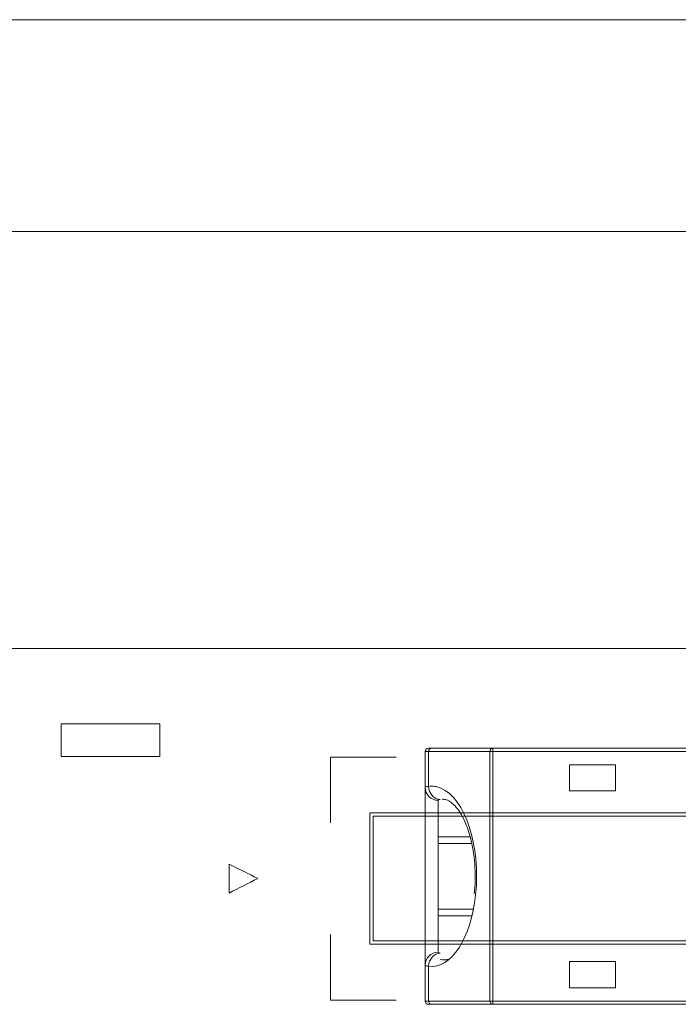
# Model space of a CAD drawing. Header units: inches. Extents: x -36 to 647, y 177 to 609.
# Tile 84 of 256: x 21 to 31, y 565 to 580. Entities that reach past the tile are written whole.
import ezdxf

# ---------------------------------------------------------------- set-up
doc = ezdxf.new("R2010")
doc.units = ezdxf.units.IN
doc.header["$MEASUREMENT"] = 0
doc.layers.add('1', color=7, linetype='Continuous')

# ---------------------------------------------------------------- blocks, each defined once
blk = doc.blocks.new('block 3')
at = {"layer": '1', "color": 8, "lineweight": 18, "true_color": 0x808080}
blk.add_lwpolyline([(552.022, 577.162), (-20.677, 577.162)], dxfattribs=at)
blk = doc.blocks.new('block 20')
at = {"layer": '1', "color": 155, "lineweight": 18, "true_color": 0x4c7299}
blk.add_lwpolyline([(27.841, 566.069), (27.919, 566.069)], dxfattribs=at)
blk = doc.blocks.new('block 817')
at = {"layer": '1', "color": 155, "lineweight": 18, "true_color": 0x4c7299}
blk.add_lwpolyline([(10.051, 570.812), (141.615, 570.812)], dxfattribs=at)
blk = doc.blocks.new('block 1003')
at = {"layer": '1', "color": 155, "lineweight": 18, "true_color": 0x4c7299}
blk.add_lwpolyline([(28.301, 566.842), (27.765, 566.842)], dxfattribs=at)
blk = doc.blocks.new('block 1004')
at = {"layer": '1', "color": 155, "lineweight": 18, "true_color": 0x4c7299}
blk.add_lwpolyline([(27.765, 567.842), (28.273, 567.842)], dxfattribs=at)
blk = doc.blocks.new('block 1432')
at = {"layer": '1', "color": 155, "lineweight": 13, "true_color": 0x4c7299}
blk.add_lwpolyline([(28.596, 569.242), (28.596, 569.292)], dxfattribs=at)
blk = doc.blocks.new('block 1433')
at = {"layer": '1', "color": 155, "lineweight": 18, "true_color": 0x4c7299}
blk.add_lwpolyline([(28.596, 569.292), (32.035, 569.292)], dxfattribs=at)
blk = doc.blocks.new('block 1434')
at = {"layer": '1', "color": 155, "lineweight": 18, "true_color": 0x4c7299}
blk.add_lwpolyline([(32.035, 565.392), (28.596, 565.392)], dxfattribs=at)
blk = doc.blocks.new('block 1435')
at = {"layer": '1', "color": 155, "lineweight": 13, "true_color": 0x4c7299}
blk.add_lwpolyline([(28.596, 565.392), (28.596, 565.442)], dxfattribs=at)
blk = doc.blocks.new('block 1460')
at = {"layer": '1', "color": 155, "lineweight": 18, "true_color": 0x4c7299}
blk.add_lwpolyline([(30.465, 565.642), (30.465, 566.042)], dxfattribs=at)
blk = doc.blocks.new('block 1461')
at = {"layer": '1', "color": 155, "lineweight": 18, "true_color": 0x4c7299}
blk.add_lwpolyline([(30.465, 566.042), (29.765, 566.042)], dxfattribs=at)
blk = doc.blocks.new('block 1462')
at = {"layer": '1', "color": 155, "lineweight": 18, "true_color": 0x4c7299}
blk.add_lwpolyline([(29.765, 566.042), (29.765, 565.642)], dxfattribs=at)
blk = doc.blocks.new('block 1463')
at = {"layer": '1', "color": 155, "lineweight": 18, "true_color": 0x4c7299}
blk.add_lwpolyline([(29.765, 565.642), (30.465, 565.642)], dxfattribs=at)
blk = doc.blocks.new('block 1465')
at = {"layer": '1', "color": 155, "lineweight": 13, "true_color": 0x4c7299}
blk.add_lwpolyline([(28.596, 565.442), (32.065, 565.442)], dxfattribs=at)
blk = doc.blocks.new('block 1466')
at = {"layer": '1', "color": 155, "lineweight": 13, "true_color": 0x4c7299}
blk.add_lwpolyline([(28.596, 569.242), (28.596, 565.442)], dxfattribs=at)
blk = doc.blocks.new('block 1467')
at = {"layer": '1', "color": 155, "lineweight": 13, "true_color": 0x4c7299}
blk.add_lwpolyline([(32.065, 569.242), (28.596, 569.242)], dxfattribs=at)
blk = doc.blocks.new('block 1469')
at = {"layer": '1', "color": 155, "lineweight": 18, "true_color": 0x4c7299}
blk.add_lwpolyline([(30.465, 568.642), (30.465, 569.042)], dxfattribs=at)
blk = doc.blocks.new('block 1470')
at = {"layer": '1', "color": 155, "lineweight": 18, "true_color": 0x4c7299}
blk.add_lwpolyline([(30.465, 569.042), (29.765, 569.042)], dxfattribs=at)
blk = doc.blocks.new('block 1471')
at = {"layer": '1', "color": 155, "lineweight": 18, "true_color": 0x4c7299}
blk.add_lwpolyline([(29.765, 569.042), (29.765, 568.642)], dxfattribs=at)
blk = doc.blocks.new('block 1472')
at = {"layer": '1', "color": 155, "lineweight": 18, "true_color": 0x4c7299}
blk.add_lwpolyline([(29.765, 568.642), (30.465, 568.642)], dxfattribs=at)
blk = doc.blocks.new('block 1481')
at = {"layer": '1', "color": 155, "lineweight": 13, "true_color": 0x4c7299}
blk.add_lwpolyline([(28.551, 565.442), (28.551, 569.242)], dxfattribs=at)
blk = doc.blocks.new('block 1486')
at = {"layer": '1', "color": 155, "lineweight": 13, "true_color": 0x4c7299}
blk.add_lwpolyline([(28.551, 565.442), (28.596, 565.442)], dxfattribs=at)
blk = doc.blocks.new('block 1487')
at = {"layer": '1', "color": 155, "lineweight": 13, "true_color": 0x4c7299}
blk.add_lwpolyline([(28.596, 569.242), (28.551, 569.242)], dxfattribs=at)
blk = doc.blocks.new('block 1488')
at = {"layer": '1', "color": 155, "lineweight": 18, "true_color": 0x4c7299}
blk.add_lwpolyline([(28.596, 565.392), (27.662, 565.392)], dxfattribs=at)
blk = doc.blocks.new('block 1489')
at = {"layer": '1', "color": 155, "lineweight": 13, "true_color": 0x4c7299}
blk.add_lwpolyline([(27.618, 565.442), (28.551, 565.442)], dxfattribs=at)
blk = doc.blocks.new('block 1490')
at = {"layer": '1', "color": 155, "lineweight": 13, "true_color": 0x4c7299}
blk.add_lwpolyline([(27.618, 565.972), (27.618, 565.442)], dxfattribs=at)
blk = doc.blocks.new('block 1491')
at = {"layer": '1', "color": 155, "lineweight": 13, "true_color": 0x4c7299}
blk.add_lwpolyline([(27.618, 569.242), (27.618, 568.711)], dxfattribs=at)
blk = doc.blocks.new('block 1492')
at = {"layer": '1', "color": 155, "lineweight": 18, "true_color": 0x4c7299}
blk.add_lwpolyline([(27.662, 569.292), (28.596, 569.292)], dxfattribs=at)
blk = doc.blocks.new('block 1493')
at = {"layer": '1', "color": 155, "lineweight": 13, "true_color": 0x4c7299}
blk.add_lwpolyline([(28.551, 569.242), (27.618, 569.242)], dxfattribs=at)
blk = doc.blocks.new('block 1515')
at = {"layer": '1', "color": 155, "lineweight": 18, "true_color": 0x4c7299}
blk.add_lwpolyline([(28.246, 567.942), (27.765, 567.942)], dxfattribs=at)
blk = doc.blocks.new('block 1516')
at = {"layer": '1', "color": 155, "lineweight": 13, "true_color": 0x4c7299}
blk.add_lwpolyline([(27.765, 568.499), (27.765, 567.942)], dxfattribs=at)
blk = doc.blocks.new('block 1517')
at = {"layer": '1', "color": 155, "lineweight": 13, "true_color": 0x4c7299}
blk.add_lwpolyline([(27.765, 566.742), (27.765, 566.185)], dxfattribs=at)
blk = doc.blocks.new('block 1518')
at = {"layer": '1', "color": 155, "lineweight": 18, "true_color": 0x4c7299}
blk.add_lwpolyline([(27.765, 566.742), (28.28, 566.742)], dxfattribs=at)
blk = doc.blocks.new('block 1534')
at = {"layer": '1', "color": 155, "lineweight": 13, "true_color": 0x4c7299}
blk.add_lwpolyline([(27.618, 569.242), (27.565, 569.242)], dxfattribs=at)
blk = doc.blocks.new('block 1535')
at = {"layer": '1', "color": 155, "lineweight": 18, "true_color": 0x4c7299}
blk.add_lwpolyline([(27.565, 568.696), (27.565, 569.242)], dxfattribs=at)
blk = doc.blocks.new('block 1536')
at = {"layer": '1', "color": 155, "lineweight": 13, "true_color": 0x4c7299}
blk.add_lwpolyline([(27.565, 565.442), (27.618, 565.442)], dxfattribs=at)
blk = doc.blocks.new('block 1537')
at = {"layer": '1', "color": 155, "lineweight": 18, "true_color": 0x4c7299}
blk.add_lwpolyline([(27.662, 565.392), (27.615, 565.392)], dxfattribs=at)
blk = doc.blocks.new('block 1538')
at = {"layer": '1', "color": 155, "lineweight": 18, "true_color": 0x4c7299}
blk.add_lwpolyline([(27.565, 565.442), (27.565, 565.988)], dxfattribs=at)
blk = doc.blocks.new('block 1539')
at = {"layer": '1', "color": 155, "lineweight": 18, "true_color": 0x4c7299}
blk.add_lwpolyline([(27.615, 569.292), (27.662, 569.292)], dxfattribs=at)
blk = doc.blocks.new('block 1542')
at = {"layer": '1', "color": 155, "lineweight": 18, "true_color": 0x4c7299}
blk.add_lwpolyline([(27.765, 567.942), (27.765, 566.742)], dxfattribs=at)
blk = doc.blocks.new('block 1543')
at = {"layer": '1', "color": 155, "lineweight": 18, "true_color": 0x4c7299}
blk.add_lwpolyline([(27.565, 565.988), (27.565, 568.696)], dxfattribs=at)
blk = doc.blocks.new('block 1997')
at = {"layer": '1', "color": 18, "lineweight": 13, "true_color": 0x4c0000}
blk.add_lwpolyline([(10.051, 570.812), (141.615, 570.812)], dxfattribs=at)
blk = doc.blocks.new('block 1998')
at = {"layer": '1', "color": 18, "lineweight": 13, "true_color": 0x4c0000}
blk.add_lwpolyline([(10.051, 570.812), (141.615, 570.812)], dxfattribs=at)
blk = doc.blocks.new('block 6239')
at = {"layer": '1', "color": 155, "lineweight": 18, "true_color": 0x4c7299}
blk.add_open_spline([(27.565, 565.442), (27.565, 565.414), (27.587, 565.392), (27.615, 565.392)], degree=3, dxfattribs=at)
blk = doc.blocks.new('block 6240')
at = {"layer": '1', "color": 155, "lineweight": 18, "true_color": 0x4c7299}
blk.add_open_spline([(27.615, 569.292), (27.587, 569.292), (27.565, 569.269), (27.565, 569.242)], degree=3, dxfattribs=at)
blk = doc.blocks.new('block 6394')
at = {"layer": '1', "color": 155, "lineweight": 13, "true_color": 0x4c7299}
blk.add_open_spline([(28.551, 565.442), (28.551, 565.414), (28.571, 565.392), (28.596, 565.392)], degree=3, dxfattribs=at)
blk = doc.blocks.new('block 6395')
at = {"layer": '1', "color": 155, "lineweight": 13, "true_color": 0x4c7299}
blk.add_open_spline([(28.596, 569.292), (28.571, 569.292), (28.551, 569.269), (28.551, 569.242)], degree=3, dxfattribs=at)
blk = doc.blocks.new('block 6396')
at = {"layer": '1', "color": 155, "lineweight": 13, "true_color": 0x4c7299}
blk.add_open_spline([(27.618, 565.442), (27.618, 565.414), (27.638, 565.392), (27.662, 565.392)], degree=3, dxfattribs=at)
blk = doc.blocks.new('block 6397')
at = {"layer": '1', "color": 155, "lineweight": 13, "true_color": 0x4c7299}
blk.add_open_spline([(28.334, 567.061), (28.412, 567.803), (28.174, 568.53), (27.803, 568.685), (27.742, 568.711), (27.68, 568.72), (27.618, 568.711)], degree=3, knots=[0, 0, 0, 0, 1, 1, 1, 2, 2, 2, 2], dxfattribs=at)
blk = doc.blocks.new('block 6398')
at = {"layer": '1', "color": 155, "lineweight": 18, "true_color": 0x4c7299}
blk.add_open_spline([(27.618, 565.972), (27.959, 565.928), (28.264, 566.392), (28.334, 567.061)], degree=3, dxfattribs=at)
blk = doc.blocks.new('block 6399')
at = {"layer": '1', "color": 155, "lineweight": 13, "true_color": 0x4c7299}
blk.add_open_spline([(27.662, 569.292), (27.638, 569.292), (27.618, 569.269), (27.618, 569.242)], degree=3, dxfattribs=at)
blk = doc.blocks.new('block 6400')
at = {"layer": '1', "color": 155, "lineweight": 18, "true_color": 0x4c7299}
blk.add_open_spline([(27.796, 566.172), (27.7, 566.169), (27.62, 566.08), (27.618, 565.972)], degree=3, dxfattribs=at)
blk = doc.blocks.new('block 6401')
at = {"layer": '1', "color": 155, "lineweight": 13, "true_color": 0x4c7299}
blk.add_open_spline([(27.618, 568.711), (27.62, 568.603), (27.7, 568.515), (27.796, 568.512)], degree=3, dxfattribs=at)
blk = doc.blocks.new('block 6402')
at = {"layer": '1', "color": 155, "lineweight": 18, "true_color": 0x4c7299}
blk.add_open_spline([(27.796, 566.072), (27.842, 566.067), (27.888, 566.069), (27.933, 566.081)], degree=3, dxfattribs=at)
blk = doc.blocks.new('block 6403')
at = {"layer": '1', "color": 155, "lineweight": 13, "true_color": 0x4c7299}
blk.add_open_spline([(27.765, 566.185), (27.654, 566.185), (27.565, 566.097), (27.565, 565.988)], degree=3, dxfattribs=at)
blk = doc.blocks.new('block 6404')
at = {"layer": '1', "color": 155, "lineweight": 13, "true_color": 0x4c7299}
blk.add_open_spline([(27.565, 568.696), (27.565, 568.587), (27.654, 568.499), (27.765, 568.499)], degree=3, dxfattribs=at)
blk = doc.blocks.new('block 6703')
at = {"layer": '1', "color": 155, "lineweight": 18, "true_color": 0x4c7299}
blk.add_open_spline([(27.822, 568.513), (27.838, 568.517), (27.856, 568.515), (27.876, 568.51), (27.912, 568.501), (27.955, 568.479), (28.004, 568.431), (28.05, 568.385), (28.101, 568.315), (28.147, 568.224), (28.194, 568.131), (28.235, 568.016), (28.267, 567.884), (28.296, 567.758), (28.316, 567.617), (28.324, 567.476), (28.331, 567.344), (28.327, 567.212), (28.313, 567.075)], degree=3, knots=[0, 0, 0, 0, 1, 1, 1, 2, 2, 2, 3, 3, 3, 4, 4, 4, 5, 5, 5, 6, 6, 6, 6], dxfattribs=at)
blk = doc.blocks.new('block 6732')
at = {"layer": '1', "color": 155, "lineweight": 13, "true_color": 0x4c7299}
blk.add_open_spline([(27.796, 568.512), (27.791, 568.511), (27.785, 568.51), (27.781, 568.509), (27.77, 568.507), (27.765, 568.503), (27.765, 568.499)], degree=3, knots=[0, 0, 0, 0, 1, 1, 1, 2, 2, 2, 2], dxfattribs=at)
blk = doc.blocks.new('block 6733')
at = {"layer": '1', "color": 155, "lineweight": 13, "true_color": 0x4c7299}
blk.add_open_spline([(27.765, 566.185), (27.765, 566.183), (27.766, 566.181), (27.767, 566.18), (27.772, 566.176), (27.782, 566.173), (27.796, 566.172)], degree=3, knots=[0, 0, 0, 0, 1, 1, 1, 2, 2, 2, 2], dxfattribs=at)
blk = doc.blocks.new('block 6734')
at = {"layer": '1', "color": 155, "lineweight": 13, "true_color": 0x4c7299}
blk.add_open_spline([(27.618, 565.972), (27.593, 565.974), (27.576, 565.977), (27.569, 565.982), (27.566, 565.984), (27.565, 565.986), (27.565, 565.988)], degree=3, knots=[0, 0, 0, 0, 1, 1, 1, 2, 2, 2, 2], dxfattribs=at)
blk = doc.blocks.new('block 6735')
at = {"layer": '1', "color": 155, "lineweight": 13, "true_color": 0x4c7299}
blk.add_open_spline([(27.565, 568.696), (27.565, 568.701), (27.574, 568.706), (27.592, 568.709), (27.599, 568.71), (27.608, 568.711), (27.618, 568.711)], degree=3, knots=[0, 0, 0, 0, 1, 1, 1, 2, 2, 2, 2], dxfattribs=at)
blk = doc.blocks.new('block 6740')
at = {"layer": '1', "color": 18, "lineweight": 13, "true_color": 0x4c0000}
blk.add_lwpolyline([(18.412, 570.812), (37.114, 570.812), (111.924, 570.812), (130.626, 570.812), (139.977, 570.812)], dxfattribs=at)
blk = doc.blocks.new('block 7124')
at = {"layer": '1', "color": 18, "lineweight": 13, "true_color": 0x4c0000}
blk.add_lwpolyline([(18.412, 570.812), (37.114, 570.812), (111.924, 570.812), (130.626, 570.812), (139.977, 570.812)], dxfattribs=at)
blk = doc.blocks.new('block 7410')
at = {"layer": '1', "color": 18, "lineweight": 13, "true_color": 0x4c0000}
blk.add_open_spline([(27.123, 565.457), (26.79, 565.457), (26.457, 565.457), (26.123, 565.457), (26.123, 565.791), (26.123, 566.124), (26.123, 566.457)], degree=3, knots=[0, 0, 0, 0, 1, 1, 1, 2, 2, 2, 2], dxfattribs=at)
blk = doc.blocks.new('block 7514')
at = {"layer": '1', "color": 18, "lineweight": 13, "true_color": 0x4c0000}
blk.add_open_spline([(22.022, 569.664), (22.022, 569.497), (22.022, 569.33), (22.022, 569.164), (22.522, 569.164), (23.022, 569.164), (23.522, 569.164), (23.522, 569.33), (23.522, 569.497), (23.522, 569.664), (23.022, 569.664), (22.522, 569.664), (22.022, 569.664)], degree=3, knots=[0, 0, 0, 0, 1, 1, 1, 2, 2, 2, 3, 3, 3, 4, 4, 4, 4], dxfattribs=at)
blk = doc.blocks.new('block 7515')
at = {"layer": '1', "color": 18, "lineweight": 13, "true_color": 0x4c0000}
blk.add_open_spline([(32.773, 566.357), (30.773, 566.357), (28.773, 566.357), (26.773, 566.357), (26.773, 566.991), (26.773, 567.624), (26.773, 568.257), (28.773, 568.257), (30.773, 568.257), (32.773, 568.257), (32.773, 567.624), (32.773, 566.991), (32.773, 566.357)], degree=3, knots=[0, 0, 0, 0, 1, 1, 1, 2, 2, 2, 3, 3, 3, 4, 4, 4, 4], dxfattribs=at)
blk = doc.blocks.new('block 7517')
at = {"layer": '1', "color": 18, "lineweight": 13, "true_color": 0x4c0000}
blk.add_open_spline([(32.823, 566.307), (30.79, 566.307), (28.757, 566.307), (26.723, 566.307), (26.723, 566.974), (26.723, 567.641), (26.723, 568.307), (28.757, 568.307), (30.79, 568.307), (32.823, 568.307), (32.823, 567.641), (32.823, 566.974), (32.823, 566.307)], degree=3, knots=[0, 0, 0, 0, 1, 1, 1, 2, 2, 2, 3, 3, 3, 4, 4, 4, 4], dxfattribs=at)
blk = doc.blocks.new('block 7520')
at = {"layer": '1', "color": 18, "lineweight": 13, "true_color": 0x4c0000}
blk.add_open_spline([(26.123, 568.157), (26.123, 568.491), (26.123, 568.824), (26.123, 569.157), (26.457, 569.157), (26.79, 569.157), (27.123, 569.157)], degree=3, knots=[0, 0, 0, 0, 1, 1, 1, 2, 2, 2, 2], dxfattribs=at)
blk = doc.blocks.new('block 7522')
at = {"layer": '1', "color": 18, "lineweight": 13, "true_color": 0x4c0000}
blk.add_open_spline([(24.578, 567.527), (24.578, 567.381), (24.578, 567.234), (24.578, 567.087), (24.725, 567.161), (24.871, 567.235), (25.018, 567.308), (24.871, 567.381), (24.725, 567.454), (24.578, 567.527)], degree=3, knots=[0, 0, 0, 0, 1, 1, 1, 2, 2, 2, 3, 3, 3, 3], dxfattribs=at)
blk = doc.blocks.new('block 9989')
at = {"layer": '1', "color": 35, "lineweight": 13, "true_color": 0x99724c}
blk.add_lwpolyline([(7.801, 580.39), (143.865, 580.39)], dxfattribs=at)

msp = doc.modelspace()

# ---------------------------------------------------------------- block references
at = {"layer": '1'}
for name in ['block 9989', 'block 3', 'block 6740', 'block 7124', 'block 817', 'block 1997', 'block 1998', 'block 7514', 'block 6240', 'block 1534', 'block 1535', 'block 1539', 'block 6399', 'block 1491', 'block 1493', 'block 1492', 'block 6395', 'block 1481', 'block 1487', 'block 1432', 'block 1433', 'block 1466', 'block 1467', 'block 7520', 'block 1470', 'block 1471', 'block 1469', 'block 6397', 'block 6735', 'block 1543', 'block 6404', 'block 6401', 'block 1472', 'block 6732', 'block 1516', 'block 6703', 'block 7517', 'block 7515', 'block 1515', 'block 1542', 'block 1004', 'block 7522', 'block 6398', 'block 1003', 'block 1517', 'block 1518', 'block 7410', 'block 6403', 'block 6400', 'block 6733', 'block 6402', 'block 20', 'block 1461', 'block 1462', 'block 1460', 'block 1538', 'block 6734', 'block 1490', 'block 1463', 'block 1536', 'block 6239', 'block 1489', 'block 6396', 'block 1486', 'block 6394', 'block 1435', 'block 1465', 'block 1537', 'block 1488', 'block 1434']:
    msp.add_blockref(name, (0, 0), dxfattribs=at)

doc.saveas('drawing.dxf')
